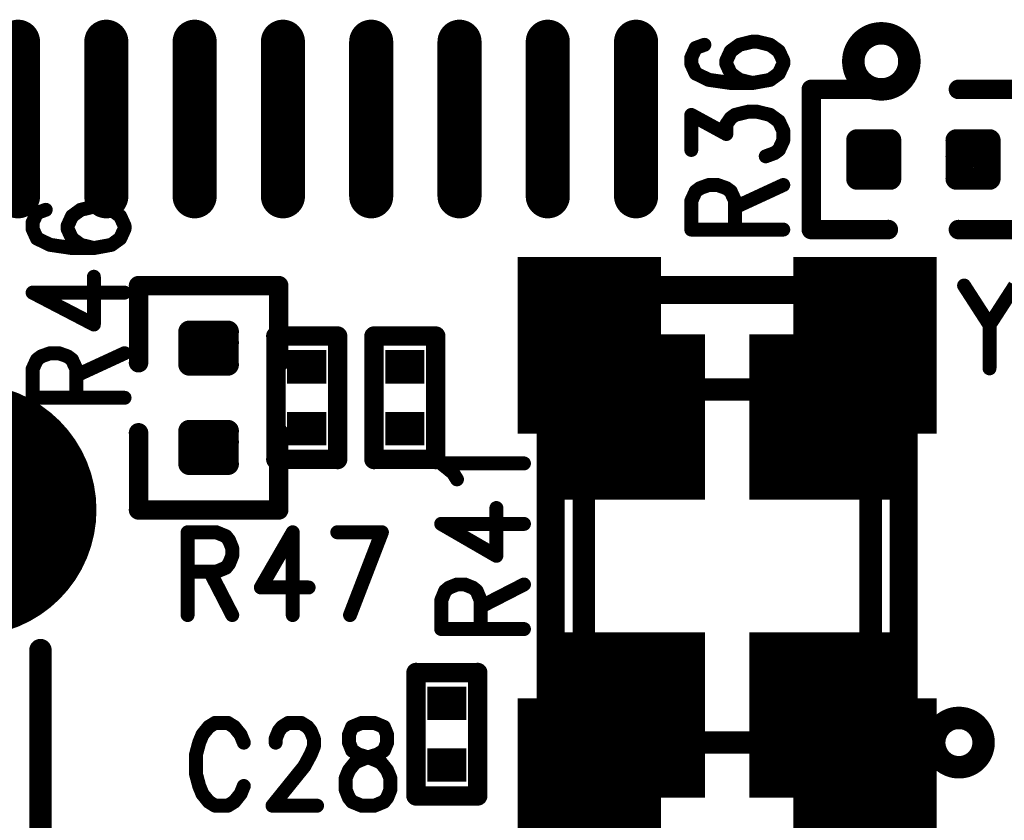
# Model space of a CAD drawing. Extents: x 2 to 38, y 2.4 to 29.6.
# Tile 43 of 93: x 16.4 to 18, y 14.1 to 15.4. Entities that reach past the tile are written whole.
import ezdxf

# ---------------------------------------------------------------- set-up
doc = ezdxf.new("R2010")
doc.units = 0
doc.layers.get('0').update_dxf_attribs({"linetype": 'CONTINUOUS'})
doc.layers.add('adt001026', color=1, linetype='CONTINUOUS')

# ---------------------------------------------------------------- blocks, each defined once
blk = doc.blocks.new('D11')
at = {"const_width": 0.0115}
blk.add_lwpolyline([(-0.00575, 0, 1), (0.00575, 0, 1)], format="xyb", close=True, dxfattribs=at)
blk = doc.blocks.new('D12')
at = {"const_width": 0.02305}
blk.add_lwpolyline([(-0.011525, 0, 1), (0.011525, 0, 1)], format="xyb", close=True, dxfattribs=at)
blk = doc.blocks.new('D13')
at = {"const_width": 0.0185}
blk.add_lwpolyline([(-0.00925, 0, 1), (0.00925, 0, 1)], format="xyb", close=True, dxfattribs=at)
blk = doc.blocks.new('D14')
at = {"const_width": 0.01815}
blk.add_lwpolyline([(-0.009075, 0, 1), (0.009075, 0, 1)], format="xyb", close=True, dxfattribs=at)
blk = doc.blocks.new('D15')
at = {"const_width": 0.0161}
blk.add_lwpolyline([(-0.00805, 0, 1), (0.00805, 0, 1)], format="xyb", close=True, dxfattribs=at)
blk = doc.blocks.new('D25')
at = {"const_width": 0.0554}
blk.add_lwpolyline([(-0.0323, 0), (0.0323, 0)], dxfattribs=at)
blk = doc.blocks.new('D43')
at = {"const_width": 0.2729}
blk.add_lwpolyline([(-0.11825, 0), (0.11825, 0)], dxfattribs=at)
blk = doc.blocks.new('D47')
at = {"const_width": 0.208}
blk.add_lwpolyline([(-0.104, 0, 1), (0.104, 0, 1)], format="xyb", close=True, dxfattribs=at)
blk = doc.blocks.new('D60')
at = {"const_width": 0.0727}
blk.add_lwpolyline([(0, -0.12745), (0, 0.12745)], dxfattribs=at)
at = {"const_width": 0.03635}
for points in [[(-0.018175, 0.12745, 1), (0.018175, 0.12745, 1)], [(-0.018175, -0.12745, 1), (0.018175, -0.12745, 1)]]:
    blk.add_lwpolyline(points, format="xyb", close=True, dxfattribs=at)
blk = doc.blocks.new('D71')
at = {"const_width": 0.2912}
blk.add_lwpolyline([(-0.11825, 0), (0.11825, 0)], dxfattribs=at)

msp = doc.modelspace()

# ---------------------------------------------------------------- linework, layer by layer
at = {"layer": 'adt001026', "color": 1}
for points, const_width in [([(17.7781, 15.3611), (17.7751, 15.3598)], 0.037), ([(17.7811, 15.3622), (17.7781, 15.3611)], 0.037), ([(17.7842, 15.3631), (17.7811, 15.3622)], 0.037), ([(17.7874, 15.3637), (17.7842, 15.3631)], 0.037), ([(17.7906, 15.3642), (17.7874, 15.3637)], 0.037), ([(17.7938, 15.3644), (17.7906, 15.3642)], 0.037), ([(17.797, 15.3644), (17.7938, 15.3644)], 0.037), ([(17.8002, 15.3642), (17.797, 15.3644)], 0.037), ([(17.8034, 15.3637), (17.8002, 15.3642)], 0.037), ([(17.8066, 15.3631), (17.8034, 15.3637)], 0.037), ([(17.8097, 15.3622), (17.8066, 15.3631)], 0.037), ([(17.8127, 15.3611), (17.8097, 15.3622)], 0.037), ([(17.8156, 15.3598), (17.8127, 15.3611)], 0.037), ([(17.758, 15.3454), (17.7562, 15.3427)], 0.037), ([(17.76, 15.3479), (17.758, 15.3454)], 0.037), ([(17.7621, 15.3503), (17.76, 15.3479)], 0.037), ([(17.7644, 15.3526), (17.7621, 15.3503)], 0.037), ([(17.7669, 15.3546), (17.7644, 15.3526)], 0.037), ([(17.7695, 15.3565), (17.7669, 15.3546)], 0.037), ([(17.7723, 15.3582), (17.7695, 15.3565)], 0.037), ([(17.7751, 15.3598), (17.7723, 15.3582)], 0.037), ([(17.8185, 15.3582), (17.8156, 15.3598)], 0.037), ([(17.8212, 15.3565), (17.8185, 15.3582)], 0.037), ([(17.8238, 15.3546), (17.8212, 15.3565)], 0.037), ([(17.8263, 15.3526), (17.8238, 15.3546)], 0.037), ([(17.8286, 15.3503), (17.8263, 15.3526)], 0.037), ([(17.8308, 15.3479), (17.8286, 15.3503)], 0.037), ([(17.8328, 15.3454), (17.8308, 15.3479)], 0.037), ([(17.8346, 15.3427), (17.8328, 15.3454)], 0.037), ([(17.4891, 15.3403), (17.4819, 15.3245)], 0.023), ([(17.5035, 15.3455), (17.4891, 15.3403)], 0.023), ([(17.5613, 15.3455), (17.5469, 15.335)], 0.023), ([(17.583, 15.3508), (17.5613, 15.3455)], 0.023), ([(17.5902, 15.3508), (17.583, 15.3508)], 0.023), ([(17.6119, 15.3455), (17.5902, 15.3508)], 0.023), ([(17.6263, 15.335), (17.6119, 15.3455)], 0.023), ([(17.7509, 15.331), (17.7501, 15.3278)], 0.037), ([(17.7519, 15.334), (17.7509, 15.331)], 0.037), ([(17.7531, 15.337), (17.7519, 15.334)], 0.037), ([(17.7546, 15.3399), (17.7531, 15.337)], 0.037), ([(17.7562, 15.3427), (17.7546, 15.3399)], 0.037), ([(17.8362, 15.3399), (17.8346, 15.3427)], 0.037), ([(17.8376, 15.337), (17.8362, 15.3399)], 0.037), ([(17.8388, 15.334), (17.8376, 15.337)], 0.037), ([(17.8398, 15.3309), (17.8388, 15.334)], 0.037), ([(17.8406, 15.3278), (17.8398, 15.3309)], 0.037), ([(17.4819, 15.3245), (17.4819, 15.314)], 0.023), ([(17.5469, 15.335), (17.5397, 15.3192)], 0.023), ([(17.6336, 15.3193), (17.6263, 15.335)], 0.023), ([(17.6336, 15.314), (17.6336, 15.3193)], 0.023), ([(17.7492, 15.3214), (17.7491, 15.3182)], 0.037), ([(17.7491, 15.3182), (17.7492, 15.315)], 0.037), ([(17.7496, 15.3247), (17.7492, 15.3214)], 0.037), ([(17.7492, 15.315), (17.7496, 15.3118)], 0.037), ([(17.7501, 15.3278), (17.7496, 15.3247)], 0.037), ([(17.8412, 15.3246), (17.8406, 15.3278)], 0.037), ([(17.8415, 15.3214), (17.8412, 15.3246)], 0.037), ([(17.8412, 15.3117), (17.8415, 15.3149)], 0.037), ([(17.8416, 15.3182), (17.8415, 15.3214)], 0.037), ([(17.8415, 15.3149), (17.8416, 15.3181)], 0.037), ([(17.8416, 15.3182), (17.8416, 15.3182)], 0.037), ([(17.8416, 15.3181), (17.8416, 15.3182)], 0.037), ([(17.4819, 15.314), (17.4891, 15.2982)], 0.023), ([(17.5397, 15.3192), (17.5397, 15.314)], 0.023), ([(17.5397, 15.314), (17.5469, 15.2982)], 0.023), ([(17.6263, 15.2982), (17.6336, 15.314)], 0.023), ([(17.7496, 15.3118), (17.7501, 15.3086)], 0.037), ([(17.7501, 15.3086), (17.7509, 15.3055)], 0.037), ([(17.7509, 15.3055), (17.7519, 15.3024)], 0.037), ([(17.7519, 15.3024), (17.7531, 15.2994)], 0.037), ([(17.7531, 15.2994), (17.7545, 15.2965)], 0.037), ([(17.7545, 15.2965), (17.7561, 15.2937)], 0.037), ([(17.8346, 15.2937), (17.8362, 15.2964)], 0.037), ([(17.8362, 15.2964), (17.8376, 15.2993)], 0.037), ([(17.8376, 15.2993), (17.8388, 15.3023)], 0.037), ([(17.8388, 15.3023), (17.8398, 15.3054)], 0.037), ([(17.8398, 15.3054), (17.8406, 15.3085)], 0.037), ([(17.8406, 15.3085), (17.8412, 15.3117)], 0.037), ([(17.4891, 15.2982), (17.5107, 15.2877)], 0.023), ([(17.5107, 15.2877), (17.5469, 15.2825)], 0.023), ([(17.5469, 15.2982), (17.5613, 15.2877)], 0.023), ([(17.5613, 15.2877), (17.583, 15.2825)], 0.023), ([(17.583, 15.2825), (17.6119, 15.2877)], 0.023), ([(17.6119, 15.2877), (17.6263, 15.2982)], 0.023), ([(17.7561, 15.2937), (17.7579, 15.291)], 0.037), ([(17.7579, 15.291), (17.7599, 15.2885)], 0.037), ([(17.7599, 15.2885), (17.7621, 15.2861)], 0.037), ([(17.7621, 15.2861), (17.7644, 15.2839)], 0.037), ([(17.7644, 15.2839), (17.7669, 15.2818)], 0.037), ([(17.7669, 15.2818), (17.7695, 15.2799)], 0.037), ([(17.7695, 15.2799), (17.7722, 15.2782)], 0.037), ([(17.8212, 15.2798), (17.8238, 15.2817)], 0.037), ([(17.8238, 15.2817), (17.8263, 15.2838)], 0.037), ([(17.8263, 15.2838), (17.8286, 15.286)], 0.037), ([(17.8286, 15.286), (17.8308, 15.2884)], 0.037), ([(17.8308, 15.2884), (17.8327, 15.291)], 0.037), ([(17.8327, 15.291), (17.8346, 15.2937)], 0.037), ([(17.5469, 15.2825), (17.583, 15.2825)], 0.023), ([(17.8069, 15.272), (17.6798, 15.272)], 0.032), ([(17.6798, 15.272), (17.6798, 15.0408)], 0.032), ([(17.7722, 15.2782), (17.7751, 15.2767)], 0.037), ([(17.7751, 15.2767), (17.778, 15.2753)], 0.037), ([(17.778, 15.2753), (17.781, 15.2742)], 0.037), ([(17.781, 15.2742), (17.7841, 15.2733)], 0.037), ([(17.7841, 15.2733), (17.7873, 15.2727)], 0.037), ([(17.7873, 15.2727), (17.7905, 15.2722)], 0.037), ([(17.7905, 15.2722), (17.7937, 15.272)], 0.037), ([(17.7937, 15.272), (17.7969, 15.272)], 0.037), ([(17.7969, 15.272), (17.8002, 15.2722)], 0.037), ([(17.8002, 15.2722), (17.8034, 15.2727)], 0.037), ([(17.8034, 15.2727), (17.8065, 15.2733)], 0.037), ([(17.8065, 15.2733), (17.8096, 15.2742)], 0.037), ([(17.8096, 15.2742), (17.8126, 15.2753)], 0.037), ([(17.8126, 15.2753), (17.8156, 15.2766)], 0.037), ([(17.8156, 15.2766), (17.8184, 15.2781)], 0.037), ([(17.8184, 15.2781), (17.8212, 15.2798)], 0.037), ([(17.9225, 15.272), (18.0497, 15.272)], 0.032), ([(17.4819, 15.1721), (17.4819, 15.2299)], 0.023), ([(17.4819, 15.2299), (17.5397, 15.1984)], 0.023), ([(17.5397, 15.2142), (17.5469, 15.2247)], 0.023), ([(17.5469, 15.2247), (17.5541, 15.2299)], 0.023), ([(17.5541, 15.2299), (17.5758, 15.2352)], 0.023), ([(17.5758, 15.2352), (17.5902, 15.2352)], 0.023), ([(17.5902, 15.2352), (17.6119, 15.2299)], 0.023), ([(17.6119, 15.2299), (17.6263, 15.2194)], 0.023), ([(17.5397, 15.1984), (17.5397, 15.2142)], 0.023), ([(17.6263, 15.2194), (17.6336, 15.2037)], 0.023), ([(17.6336, 15.2037), (17.6336, 15.1879)], 0.023), ([(17.7555, 15.1245), (17.7555, 15.1882)], 0.036), ([(17.7555, 15.1882), (17.8101, 15.1882)], 0.036), ([(17.7835, 15.1245), (17.7835, 15.1882)], 0.036), ([(17.8101, 15.1882), (17.8101, 15.1245)], 0.036), ([(17.9193, 15.1245), (17.9193, 15.1882)], 0.036), ([(17.9193, 15.1882), (17.9739, 15.1882)], 0.036), ([(17.9292, 15.1245), (17.9292, 15.1882)], 0.036), ([(17.9656, 15.1245), (17.9656, 15.1882)], 0.036), ([(17.9739, 15.1882), (17.9739, 15.1245)], 0.036), ([(17.6336, 15.1879), (17.6263, 15.1721)], 0.023), ([(17.6191, 15.1669), (17.6047, 15.1616)], 0.023), ([(17.6263, 15.1721), (17.6191, 15.1669)], 0.023), ([(17.7555, 15.1609), (17.8101, 15.1609)], 0.036), ([(17.9193, 15.1609), (17.9739, 15.1609)], 0.036), ([(17.8101, 15.1245), (17.7555, 15.1245)], 0.036), ([(17.7555, 15.1245), (17.8101, 15.1245)], 0.036), ([(17.9739, 15.1245), (17.9193, 15.1245)], 0.036), ([(17.9193, 15.1245), (17.9739, 15.1245)], 0.036), ([(17.4891, 15.1038), (17.4963, 15.1091)], 0.023), ([(17.4963, 15.1091), (17.5107, 15.1143)], 0.023), ([(17.5107, 15.1143), (17.5252, 15.1143)], 0.023), ([(17.5252, 15.1143), (17.5397, 15.1091)], 0.023), ([(17.5397, 15.1091), (17.5469, 15.1038)], 0.023), ([(17.5541, 15.0776), (17.6336, 15.1143)], 0.023), ([(17.4819, 15.0881), (17.4891, 15.1038)], 0.023), ([(17.5469, 15.1038), (17.5541, 15.0881)], 0.023), ([(16.4965, 15.0786), (16.4748, 15.0734)], 0.023), ([(16.5037, 15.0786), (16.4965, 15.0786)], 0.023), ([(16.5254, 15.0734), (16.5037, 15.0786)], 0.023), ([(17.4819, 15.0408), (17.4819, 15.0881)], 0.023), ([(17.5541, 15.0881), (17.5541, 15.0408)], 0.023), ([(16.4026, 15.0681), (16.3954, 15.0524)], 0.023), ([(16.4171, 15.0734), (16.4026, 15.0681)], 0.023), ([(16.4604, 15.0629), (16.4532, 15.0471)], 0.023), ([(16.4748, 15.0734), (16.4604, 15.0629)], 0.023), ([(16.5399, 15.0629), (16.5254, 15.0734)], 0.023), ([(16.5471, 15.0471), (16.5399, 15.0629)], 0.023), ([(16.3954, 15.0524), (16.3954, 15.0419)], 0.023), ([(16.4532, 15.0471), (16.4532, 15.0419)], 0.023), ([(16.5471, 15.0419), (16.5471, 15.0471)], 0.023), ([(17.6798, 15.0408), (17.8069, 15.0408)], 0.032), ([(18.0497, 15.0408), (17.9225, 15.0408)], 0.032), ([(16.3954, 15.0419), (16.4026, 15.0261)], 0.023), ([(16.4532, 15.0419), (16.4604, 15.0261)], 0.023), ([(16.5399, 15.0261), (16.5471, 15.0419)], 0.023), ([(17.4819, 15.0408), (17.6336, 15.0408)], 0.023), ([(16.4026, 15.0261), (16.4243, 15.0156)], 0.023), ([(16.4243, 15.0156), (16.4604, 15.0103)], 0.023), ([(16.4604, 15.0261), (16.4748, 15.0156)], 0.023), ([(16.4748, 15.0156), (16.4965, 15.0103)], 0.023), ([(16.4965, 15.0103), (16.5254, 15.0156)], 0.023), ([(16.5254, 15.0156), (16.5399, 15.0261)], 0.023), ([(16.4604, 15.0103), (16.4965, 15.0103)], 0.023), ([(16.4965, 14.8842), (16.4965, 14.963)], 0.023), ([(16.8014, 14.9483), (16.5702, 14.9483)], 0.032), ([(16.5702, 14.9483), (16.5702, 14.8212)], 0.032), ([(16.8014, 14.8212), (16.8014, 14.9483)], 0.032), ([(17.8323, 14.941), (17.2499, 14.941)], 0.046), ([(17.2499, 14.941), (17.2499, 14.031)], 0.046), ([(17.8323, 14.031), (17.8323, 14.941)], 0.046), ([(17.9318, 14.9485), (17.9738, 14.8835)], 0.023), ([(18.0158, 14.9485), (17.9738, 14.8835)], 0.023), ([(16.3954, 14.9368), (16.4965, 14.8842)], 0.023), ([(16.3954, 14.9368), (16.5471, 14.9368)], 0.023), ([(17.9738, 14.8835), (17.9738, 14.8119)], 0.023), ([(16.6539, 14.818), (16.6539, 14.8726)], 0.036), ([(16.6539, 14.8726), (16.7176, 14.8726)], 0.036), ([(16.655, 14.818), (16.655, 14.8726)], 0.036), ([(16.6914, 14.818), (16.6914, 14.8726)], 0.036), ([(16.7176, 14.8726), (16.7176, 14.818)], 0.036), ([(16.7967, 14.6617), (16.7967, 14.8651)], 0.032), ([(16.7967, 14.8651), (16.8985, 14.8651)], 0.032), ([(16.8985, 14.8651), (16.8985, 14.6617)], 0.032), ([(16.9586, 14.6617), (16.9586, 14.8651)], 0.032), ([(16.9586, 14.8651), (17.0603, 14.8651)], 0.032), ([(17.0603, 14.8651), (17.0603, 14.6617)], 0.032), ([(16.6539, 14.8544), (16.7176, 14.8544)], 0.036), ([(16.4098, 14.8317), (16.4243, 14.8369)], 0.023), ([(16.4243, 14.8369), (16.4387, 14.8369)], 0.023), ([(16.4387, 14.8369), (16.4532, 14.8317)], 0.023), ([(16.4676, 14.8002), (16.5471, 14.8369)], 0.023), ([(16.3954, 14.8107), (16.4026, 14.8264)], 0.023), ([(16.4026, 14.8264), (16.4098, 14.8317)], 0.023), ([(16.4532, 14.8317), (16.4604, 14.8264)], 0.023), ([(16.4604, 14.8264), (16.4676, 14.8107)], 0.023), ([(16.7176, 14.818), (16.6539, 14.818)], 0.036), ([(16.6539, 14.818), (16.7176, 14.818)], 0.036), ([(16.3954, 14.7634), (16.3954, 14.8107)], 0.023), ([(16.4676, 14.8107), (16.4676, 14.7634)], 0.023), ([(17.7777, 14.7772), (17.3045, 14.7772)], 0.037), ([(17.3045, 14.7772), (17.3045, 14.1948)], 0.037), ([(17.7777, 14.1948), (17.7777, 14.7772)], 0.037), ([(16.3954, 14.7634), (16.5471, 14.7634)], 0.023), ([(16.5702, 14.5785), (16.5702, 14.7056)], 0.032), ([(16.6539, 14.6542), (16.6539, 14.7088)], 0.036), ([(16.6539, 14.7088), (16.7176, 14.7088)], 0.036), ([(16.655, 14.6542), (16.655, 14.7088)], 0.036), ([(16.6914, 14.6542), (16.6914, 14.7088)], 0.036), ([(16.7176, 14.7088), (16.7176, 14.6542)], 0.036), ([(16.8014, 14.7056), (16.8014, 14.5785)], 0.032), ([(16.6539, 14.6906), (16.7176, 14.6906)], 0.036), ([(16.7176, 14.6542), (16.6539, 14.6542)], 0.036), ([(16.6539, 14.6542), (16.7176, 14.6542)], 0.036), ([(16.8985, 14.6617), (16.7967, 14.6617)], 0.032), ([(17.0603, 14.6617), (16.9586, 14.6617)], 0.032), ([(17.0889, 14.6394), (17.0694, 14.6552)], 0.023), ([(17.0694, 14.6552), (17.2059, 14.6552)], 0.023), ([(17.0954, 14.6289), (17.0889, 14.6394)], 0.023), ([(16.8014, 14.5785), (16.5702, 14.5785)], 0.032), ([(17.1604, 14.5028), (17.1604, 14.5816)], 0.023), ([(16.6511, 14.5416), (16.6511, 14.4051)], 0.023), ([(16.6511, 14.5416), (16.6984, 14.5416)], 0.023), ([(16.6984, 14.5416), (16.7142, 14.5351)], 0.023), ([(16.8245, 14.5416), (16.7719, 14.4506)], 0.023), ([(16.8245, 14.5416), (16.8245, 14.4051)], 0.023), ([(16.898, 14.5416), (16.9716, 14.5416)], 0.023), ([(16.9716, 14.5416), (16.919, 14.4051)], 0.023), ([(17.0694, 14.5554), (17.1604, 14.5028)], 0.023), ([(17.0694, 14.5554), (17.2059, 14.5554)], 0.023), ([(16.7142, 14.5351), (16.7194, 14.5286)], 0.023), ([(16.7194, 14.5286), (16.7247, 14.5156)], 0.023), ([(16.7247, 14.5156), (16.7247, 14.5026)], 0.023), ([(16.7247, 14.5026), (16.7194, 14.4896)], 0.023), ([(16.6984, 14.4766), (16.6511, 14.4766)], 0.023), ([(16.6879, 14.4766), (16.7247, 14.4051)], 0.023), ([(16.7142, 14.4831), (16.6984, 14.4766)], 0.023), ([(16.7194, 14.4896), (16.7142, 14.4831)], 0.023), ([(16.7719, 14.4506), (16.8507, 14.4506)], 0.023), ([(17.0694, 14.4293), (17.0759, 14.445)], 0.023), ([(17.0759, 14.445), (17.0824, 14.4503)], 0.023), ([(17.0824, 14.4503), (17.0954, 14.4555)], 0.023), ([(17.0954, 14.4555), (17.1084, 14.4555)], 0.023), ([(17.1084, 14.4555), (17.1214, 14.4503)], 0.023), ([(17.1214, 14.4503), (17.1279, 14.445)], 0.023), ([(17.1279, 14.445), (17.1344, 14.4293)], 0.023), ([(17.1344, 14.4188), (17.2059, 14.4555)], 0.023), ([(17.0694, 14.382), (17.0694, 14.4293)], 0.023), ([(17.1344, 14.4293), (17.1344, 14.382)], 0.023), ([(17.0694, 14.382), (17.2059, 14.382)], 0.023), ([(16.4084, 13.885), (16.4084, 14.3473)], 0.037), ([(17.0279, 14.1069), (17.0279, 14.3103)], 0.032), ([(17.0279, 14.3103), (17.1296, 14.3103)], 0.032), ([(17.1296, 14.3103), (17.1296, 14.1069)], 0.032), ([(17.8961, 14.225), (17.8941, 14.2231)], 0.037), ([(17.8983, 14.2269), (17.8961, 14.225)], 0.037), ([(17.9006, 14.2285), (17.8983, 14.2269)], 0.037), ([(17.903, 14.23), (17.9006, 14.2285)], 0.037), ([(17.9055, 14.2314), (17.903, 14.23)], 0.037), ([(17.9081, 14.2325), (17.9055, 14.2314)], 0.037), ([(17.9108, 14.2335), (17.9081, 14.2325)], 0.037), ([(17.9135, 14.2343), (17.9108, 14.2335)], 0.037), ([(17.9163, 14.2349), (17.9135, 14.2343)], 0.037), ([(17.9191, 14.2352), (17.9163, 14.2349)], 0.037), ([(17.9219, 14.2354), (17.9191, 14.2352)], 0.037), ([(17.9248, 14.2354), (17.9219, 14.2354)], 0.037), ([(17.9276, 14.2352), (17.9248, 14.2354)], 0.037), ([(17.9304, 14.2348), (17.9276, 14.2352)], 0.037), ([(17.9332, 14.2343), (17.9304, 14.2348)], 0.037), ([(17.9359, 14.2335), (17.9332, 14.2343)], 0.037), ([(17.9386, 14.2325), (17.9359, 14.2335)], 0.037), ([(17.9412, 14.2313), (17.9386, 14.2325)], 0.037), ([(17.9437, 14.23), (17.9412, 14.2313)], 0.037), ([(17.9461, 14.2285), (17.9437, 14.23)], 0.037), ([(17.9484, 14.2268), (17.9461, 14.2285)], 0.037), ([(17.9506, 14.225), (17.9484, 14.2268)], 0.037), ([(17.9526, 14.223), (17.9506, 14.225)], 0.037), ([(16.686, 14.2207), (16.6755, 14.2077)], 0.023), ([(16.6965, 14.2272), (16.686, 14.2207)], 0.023), ([(16.7175, 14.2272), (16.6965, 14.2272)], 0.023), ([(16.728, 14.2207), (16.7175, 14.2272)], 0.023), ([(16.7385, 14.2077), (16.728, 14.2207)], 0.023), ([(16.8016, 14.2142), (16.8068, 14.2207)], 0.023), ([(16.8068, 14.2207), (16.8173, 14.2272)], 0.023), ([(16.8173, 14.2272), (16.8384, 14.2272)], 0.023), ([(16.8384, 14.2272), (16.8489, 14.2207)], 0.023), ([(16.8489, 14.2207), (16.8541, 14.2142)], 0.023), ([(16.9224, 14.2207), (16.9172, 14.2077)], 0.023), ([(16.9382, 14.2272), (16.9224, 14.2207)], 0.023), ([(16.9592, 14.2272), (16.9382, 14.2272)], 0.023), ([(16.9749, 14.2207), (16.9592, 14.2272)], 0.023), ([(16.9802, 14.2077), (16.9749, 14.2207)], 0.023), ([(17.8851, 14.2087), (17.8842, 14.206)], 0.037), ([(17.8862, 14.2113), (17.8851, 14.2087)], 0.037), ([(17.8874, 14.2139), (17.8862, 14.2113)], 0.037), ([(17.8888, 14.2164), (17.8874, 14.2139)], 0.037), ([(17.8904, 14.2187), (17.8888, 14.2164)], 0.037), ([(17.8922, 14.2209), (17.8904, 14.2187)], 0.037), ([(17.8941, 14.2231), (17.8922, 14.2209)], 0.037), ([(17.9545, 14.2209), (17.9526, 14.223)], 0.037), ([(17.9563, 14.2187), (17.9545, 14.2209)], 0.037), ([(17.9579, 14.2163), (17.9563, 14.2187)], 0.037), ([(17.9593, 14.2139), (17.9579, 14.2163)], 0.037), ([(17.9605, 14.2113), (17.9593, 14.2139)], 0.037), ([(17.9616, 14.2087), (17.9605, 14.2113)], 0.037), ([(17.9625, 14.206), (17.9616, 14.2087)], 0.037), ([(16.6755, 14.2077), (16.6702, 14.1947)], 0.023), ([(16.7438, 14.1947), (16.7385, 14.2077)], 0.023), ([(16.7963, 14.2012), (16.8016, 14.2142)], 0.023), ([(16.7963, 14.1947), (16.7963, 14.2012)], 0.023), ([(16.8541, 14.2142), (16.8594, 14.2012)], 0.023), ([(16.8594, 14.2012), (16.8594, 14.1882)], 0.023), ([(16.9172, 14.2077), (16.9172, 14.1947)], 0.023), ([(16.9802, 14.1947), (16.9802, 14.2077)], 0.023), ([(17.3045, 14.1948), (17.7777, 14.1948)], 0.037), ([(17.8827, 14.1976), (17.8826, 14.1948)], 0.037), ([(17.8826, 14.1948), (17.8827, 14.192)], 0.037), ([(17.883, 14.2005), (17.8827, 14.1976)], 0.037), ([(17.8827, 14.192), (17.883, 14.1891)], 0.037), ([(17.8835, 14.2033), (17.883, 14.2005)], 0.037), ([(17.8842, 14.206), (17.8835, 14.2033)], 0.037), ([(17.9631, 14.2032), (17.9625, 14.206)], 0.037), ([(17.9636, 14.2004), (17.9631, 14.2032)], 0.037), ([(17.9639, 14.1976), (17.9636, 14.2004)], 0.037), ([(17.9636, 14.1891), (17.9639, 14.1919)], 0.037), ([(17.964, 14.1948), (17.9639, 14.1976)], 0.037), ([(17.9639, 14.1919), (17.964, 14.1947)], 0.037), ([(17.964, 14.1948), (17.964, 14.1948)], 0.037), ([(17.964, 14.1947), (17.964, 14.1948)], 0.037), ([(16.6702, 14.1947), (16.665, 14.1752)], 0.023), ([(16.8594, 14.1882), (16.8541, 14.1752)], 0.023), ([(16.9172, 14.1947), (16.9224, 14.1817)], 0.023), ([(16.9749, 14.1817), (16.9802, 14.1947)], 0.023), ([(17.883, 14.1891), (17.8835, 14.1863)], 0.037), ([(17.8835, 14.1863), (17.8842, 14.1836)], 0.037), ([(17.8842, 14.1836), (17.8851, 14.1809)], 0.037), ([(17.8851, 14.1809), (17.8861, 14.1782)], 0.037), ([(17.8861, 14.1782), (17.8874, 14.1757)], 0.037), ([(17.8874, 14.1757), (17.8888, 14.1732)], 0.037), ([(17.9578, 14.1732), (17.9593, 14.1756)], 0.037), ([(17.9593, 14.1756), (17.9605, 14.1782)], 0.037), ([(17.9605, 14.1782), (17.9616, 14.1808)], 0.037), ([(17.9616, 14.1808), (17.9624, 14.1835)], 0.037), ([(17.9624, 14.1835), (17.9631, 14.1863)], 0.037), ([(17.9631, 14.1863), (17.9636, 14.1891)], 0.037), ([(16.665, 14.1752), (16.665, 14.1427)], 0.023), ([(16.8541, 14.1752), (16.8436, 14.1557)], 0.023), ([(16.9224, 14.1817), (16.9329, 14.1752)], 0.023), ([(16.9277, 14.1622), (16.9434, 14.1687)], 0.023), ([(16.9329, 14.1752), (16.9539, 14.1687)], 0.023), ([(16.9434, 14.1687), (16.9644, 14.1752)], 0.023), ([(16.9539, 14.1687), (16.9697, 14.1622)], 0.023), ([(16.9644, 14.1752), (16.9749, 14.1817)], 0.023), ([(17.8888, 14.1732), (17.8904, 14.1709)], 0.037), ([(17.8904, 14.1709), (17.8921, 14.1686)], 0.037), ([(17.8921, 14.1686), (17.894, 14.1665)], 0.037), ([(17.894, 14.1665), (17.8961, 14.1645)], 0.037), ([(17.8961, 14.1645), (17.8983, 14.1627)], 0.037), ([(17.8983, 14.1627), (17.9005, 14.161)], 0.037), ([(17.9005, 14.161), (17.903, 14.1595)], 0.037), ([(17.903, 14.1595), (17.9055, 14.1582)], 0.037), ([(17.9411, 14.1582), (17.9437, 14.1595)], 0.037), ([(17.9437, 14.1595), (17.9461, 14.161)], 0.037), ([(17.9461, 14.161), (17.9484, 14.1627)], 0.037), ([(17.9484, 14.1627), (17.9505, 14.1645)], 0.037), ([(17.9505, 14.1645), (17.9526, 14.1665)], 0.037), ([(17.9526, 14.1665), (17.9545, 14.1686)], 0.037), ([(17.9545, 14.1686), (17.9562, 14.1708)], 0.037), ([(17.9562, 14.1708), (17.9578, 14.1732)], 0.037), ([(16.8436, 14.1557), (16.7911, 14.0907)], 0.023), ([(16.9172, 14.1492), (16.9277, 14.1622)], 0.023), ([(16.9697, 14.1622), (16.9802, 14.1492)], 0.023), ([(17.9055, 14.1582), (17.9081, 14.157)], 0.037), ([(17.9081, 14.157), (17.9107, 14.1561)], 0.037), ([(17.9107, 14.1561), (17.9135, 14.1553)], 0.037), ([(17.9135, 14.1553), (17.9162, 14.1547)], 0.037), ([(17.9162, 14.1547), (17.919, 14.1543)], 0.037), ([(17.919, 14.1543), (17.9219, 14.1541)], 0.037), ([(17.9219, 14.1541), (17.9247, 14.1541)], 0.037), ([(17.9247, 14.1541), (17.9276, 14.1543)], 0.037), ([(17.9276, 14.1543), (17.9304, 14.1547)], 0.037), ([(17.9304, 14.1547), (17.9331, 14.1553)], 0.037), ([(17.9331, 14.1553), (17.9359, 14.156)], 0.037), ([(17.9359, 14.156), (17.9385, 14.157)], 0.037), ([(17.9385, 14.157), (17.9411, 14.1582)], 0.037), ([(16.665, 14.1427), (16.6702, 14.1232)], 0.023), ([(16.9119, 14.1362), (16.9172, 14.1492)], 0.023), ([(16.9119, 14.1167), (16.9119, 14.1362)], 0.023), ([(16.9802, 14.1492), (16.9855, 14.1362)], 0.023), ([(16.9855, 14.1362), (16.9855, 14.1167)], 0.023), ([(16.6702, 14.1232), (16.6755, 14.1102)], 0.023), ([(16.7385, 14.1102), (16.7438, 14.1232)], 0.023), ([(16.6755, 14.1102), (16.686, 14.0972)], 0.023), ([(16.728, 14.0972), (16.7385, 14.1102)], 0.023), ([(16.9172, 14.1037), (16.9119, 14.1167)], 0.023), ([(16.9224, 14.0972), (16.9172, 14.1037)], 0.023), ([(16.9802, 14.1037), (16.9749, 14.0972)], 0.023), ([(16.9855, 14.1167), (16.9802, 14.1037)], 0.023), ([(17.1296, 14.1069), (17.0279, 14.1069)], 0.032), ([(16.686, 14.0972), (16.6965, 14.0907)], 0.023), ([(16.6965, 14.0907), (16.7175, 14.0907)], 0.023), ([(16.7175, 14.0907), (16.728, 14.0972)], 0.023), ([(16.7911, 14.0907), (16.8646, 14.0907)], 0.023), ([(16.9382, 14.0907), (16.9224, 14.0972)], 0.023), ([(16.9592, 14.0907), (16.9382, 14.0907)], 0.023), ([(16.9749, 14.0972), (16.9592, 14.0907)], 0.023)]:
    msp.add_lwpolyline(points, dxfattribs=dict(at, const_width=const_width))

# ---------------------------------------------------------------- block references
at = {"layer": 'adt001026'}
for name, p in [('D60', (16.3714, 15.2231)), ('D60', (16.517, 15.2231)), ('D60', (16.6627, 15.2231)), ('D60', (16.8083, 15.2231)), ('D60', (16.9539, 15.2231)), ('D60', (17.0996, 15.2231)), ('D60', (17.2452, 15.2231)), ('D60', (17.3908, 15.2231)), ('D13', (17.7781, 15.3611)), ('D13', (17.7811, 15.3622)), ('D13', (17.7842, 15.3631)), ('D13', (17.7874, 15.3637)), ('D13', (17.7906, 15.3642)), ('D13', (17.7938, 15.3644)), ('D13', (17.797, 15.3644)), ('D13', (17.8002, 15.3642)), ('D13', (17.8034, 15.3637)), ('D13', (17.8066, 15.3631)), ('D13', (17.8097, 15.3622)), ('D13', (17.8127, 15.3611)), ('D13', (17.758, 15.3454)), ('D13', (17.76, 15.3479)), ('D13', (17.7621, 15.3503)), ('D13', (17.7644, 15.3526)), ('D13', (17.7669, 15.3546)), ('D13', (17.7695, 15.3565)), ('D13', (17.7723, 15.3582)), ('D13', (17.7751, 15.3598)), ('D13', (17.8156, 15.3598)), ('D13', (17.8185, 15.3582)), ('D13', (17.8212, 15.3565)), ('D13', (17.8238, 15.3546)), ('D13', (17.8263, 15.3526)), ('D13', (17.8286, 15.3503)), ('D13', (17.8308, 15.3479)), ('D13', (17.8328, 15.3454)), ('D11', (17.4891, 15.3403)), ('D11', (17.5035, 15.3455)), ('D11', (17.5613, 15.3455)), ('D11', (17.583, 15.3508)), ('D11', (17.5902, 15.3508)), ('D11', (17.6119, 15.3455)), ('D13', (17.7509, 15.331)), ('D13', (17.7519, 15.334)), ('D13', (17.7531, 15.337)), ('D13', (17.7546, 15.3399)), ('D13', (17.7562, 15.3427)), ('D13', (17.8346, 15.3427)), ('D13', (17.8362, 15.3399)), ('D13', (17.8376, 15.337)), ('D13', (17.8388, 15.334)), ('D13', (17.8398, 15.3309)), ('D11', (17.4819, 15.3245)), ('D11', (17.5469, 15.335)), ('D11', (17.6263, 15.335)), ('D11', (17.6336, 15.3193)), ('D13', (17.7491, 15.3182)), ('D13', (17.7492, 15.3214)), ('D13', (17.7492, 15.315)), ('D13', (17.7496, 15.3247)), ('D13', (17.7501, 15.3278)), ('D13', (17.8406, 15.3278)), ('D13', (17.8412, 15.3246)), ('D13', (17.8415, 15.3214)), ('D13', (17.8415, 15.3149)), ('D13', (17.8416, 15.3182)), ('D13', (17.8416, 15.3182)), ('D13', (17.8416, 15.3182)), ('D13', (17.8416, 15.3181)), ('D11', (17.4819, 15.314)), ('D11', (17.5397, 15.3192)), ('D11', (17.5397, 15.314)), ('D11', (17.6336, 15.314)), ('D13', (17.7496, 15.3118)), ('D13', (17.7501, 15.3086)), ('D13', (17.7509, 15.3055)), ('D13', (17.7519, 15.3024)), ('D13', (17.7531, 15.2994)), ('D13', (17.7545, 15.2965)), ('D13', (17.8362, 15.2964)), ('D13', (17.8376, 15.2993)), ('D13', (17.8388, 15.3023)), ('D13', (17.8398, 15.3054)), ('D13', (17.8406, 15.3085)), ('D13', (17.8412, 15.3117)), ('D11', (17.4891, 15.2982)), ('D11', (17.5107, 15.2877)), ('D11', (17.5469, 15.2982)), ('D11', (17.5613, 15.2877)), ('D11', (17.6119, 15.2877)), ('D11', (17.6263, 15.2982)), ('D13', (17.7561, 15.2937)), ('D13', (17.7579, 15.291)), ('D13', (17.7599, 15.2885)), ('D13', (17.7621, 15.2861)), ('D13', (17.7644, 15.2839)), ('D13', (17.7669, 15.2818)), ('D13', (17.7695, 15.2799)), ('D13', (17.8238, 15.2817)), ('D13', (17.8263, 15.2838)), ('D13', (17.8286, 15.286)), ('D13', (17.8308, 15.2884)), ('D13', (17.8327, 15.291)), ('D13', (17.8346, 15.2937)), ('D11', (17.5469, 15.2825)), ('D11', (17.583, 15.2825)), ('D11', (17.583, 15.2825)), ('D15', (17.6798, 15.272)), ('D13', (17.7722, 15.2782)), ('D13', (17.7751, 15.2767)), ('D13', (17.778, 15.2753)), ('D13', (17.781, 15.2742)), ('D13', (17.7841, 15.2733)), ('D13', (17.7873, 15.2727)), ('D13', (17.7905, 15.2722)), ('D13', (17.7937, 15.272)), ('D13', (17.7969, 15.272)), ('D13', (17.8002, 15.2722)), ('D13', (17.8034, 15.2727)), ('D13', (17.8065, 15.2733)), ('D15', (17.8069, 15.272)), ('D13', (17.8096, 15.2742)), ('D13', (17.8126, 15.2753)), ('D13', (17.8156, 15.2766)), ('D13', (17.8184, 15.2781)), ('D13', (17.8212, 15.2798)), ('D15', (17.9225, 15.272)), ('D11', (17.4819, 15.2299)), ('D11', (17.5469, 15.2247)), ('D11', (17.5541, 15.2299)), ('D11', (17.5758, 15.2352)), ('D11', (17.5902, 15.2352)), ('D11', (17.6119, 15.2299)), ('D11', (17.5397, 15.2142)), ('D11', (17.6263, 15.2194)), ('D11', (17.5397, 15.1984)), ('D11', (17.6336, 15.2037)), ('D14', (17.7555, 15.1882)), ('D14', (17.7835, 15.1882)), ('D14', (17.8101, 15.1882)), ('D14', (17.9193, 15.1882)), ('D14', (17.9292, 15.1882)), ('D14', (17.9656, 15.1882)), ('D14', (17.9739, 15.1882)), ('D11', (17.6336, 15.1879)), ('D11', (17.4819, 15.1721)), ('D11', (17.6047, 15.1616)), ('D11', (17.6191, 15.1669)), ('D11', (17.6263, 15.1721)), ('D14', (17.7555, 15.1609)), ('D14', (17.8101, 15.1609)), ('D14', (17.9193, 15.1609)), ('D14', (17.9739, 15.1609)), ('D14', (17.7555, 15.1245)), ('D14', (17.7555, 15.1245)), ('D14', (17.7835, 15.1245)), ('D14', (17.8101, 15.1245)), ('D14', (17.8101, 15.1245)), ('D14', (17.8101, 15.1245)), ('D14', (17.9193, 15.1245)), ('D14', (17.9193, 15.1245)), ('D14', (17.9292, 15.1245)), ('D14', (17.9656, 15.1245)), ('D14', (17.9739, 15.1245)), ('D14', (17.9739, 15.1245)), ('D14', (17.9739, 15.1245)), ('D11', (17.4963, 15.1091)), ('D11', (17.5107, 15.1143)), ('D11', (17.5252, 15.1143)), ('D11', (17.5397, 15.1091)), ('D11', (17.6336, 15.1143)), ('D11', (17.4891, 15.1038)), ('D11', (17.5469, 15.1038)), ('D11', (16.4965, 15.0786)), ('D11', (16.5037, 15.0786)), ('D11', (17.4819, 15.0881)), ('D11', (17.5541, 15.0881)), ('D11', (17.5541, 15.0776)), ('D11', (16.4026, 15.0681)), ('D11', (16.4171, 15.0734)), ('D11', (16.4604, 15.0629)), ('D11', (16.4748, 15.0734)), ('D11', (16.5254, 15.0734)), ('D11', (16.5399, 15.0629)), ('D11', (16.3954, 15.0524)), ('D11', (16.4532, 15.0471)), ('D11', (16.5471, 15.0471)), ('D15', (17.6798, 15.0408)), ('D15', (17.8069, 15.0408)), ('D15', (17.9225, 15.0408)), ('D11', (16.3954, 15.0419)), ('D11', (16.4532, 15.0419)), ('D11', (16.5471, 15.0419)), ('D11', (17.4819, 15.0408)), ('D11', (17.4819, 15.0408)), ('D11', (17.5541, 15.0408)), ('D11', (17.6336, 15.0408)), ('D11', (16.4026, 15.0261)), ('D11', (16.4243, 15.0156)), ('D11', (16.4604, 15.0261)), ('D11', (16.4748, 15.0156)), ('D11', (16.5254, 15.0156)), ('D11', (16.5399, 15.0261)), ('D11', (16.4604, 15.0103)), ('D11', (16.4965, 15.0103)), ('D11', (16.4965, 15.0103)), ('D71', (17.3136, 14.85)), ('D71', (17.7686, 14.85)), ('D11', (16.4965, 14.963)), ('D15', (16.5702, 14.9483)), ('D15', (16.8014, 14.9483)), ('D12', (17.2499, 14.941)), ('D12', (17.8323, 14.941)), ('D11', (17.9318, 14.9485)), ('D11', (16.3954, 14.9368)), ('D11', (16.3954, 14.9368)), ('D11', (16.5471, 14.9368)), ('D11', (16.4965, 14.8842)), ('D11', (17.9738, 14.8835)), ('D11', (17.9738, 14.8835)), ('D14', (16.6539, 14.8726)), ('D14', (16.655, 14.8726)), ('D14', (16.6914, 14.8726)), ('D14', (16.7176, 14.8726)), ('D15', (16.7967, 14.8651)), ('D15', (16.8985, 14.8651)), ('D15', (16.8985, 14.8651)), ('D15', (16.9586, 14.8651)), ('D15', (17.0603, 14.8651)), ('D14', (16.6539, 14.8544)), ('D14', (16.7176, 14.8544)), ('D43', (17.3864, 14.7317)), ('D43', (17.6958, 14.7317)), ('D11', (16.4243, 14.8369)), ('D11', (16.4387, 14.8369)), ('D11', (16.5471, 14.8369)), ('D11', (16.4026, 14.8264)), ('D11', (16.4098, 14.8317)), ('D11', (16.4532, 14.8317)), ('D11', (16.4604, 14.8264)), ('D15', (16.5702, 14.8212)), ('D14', (16.6539, 14.818)), ('D14', (16.6539, 14.818)), ('D14', (16.655, 14.818)), ('D14', (16.6914, 14.818)), ('D14', (16.7176, 14.818)), ('D14', (16.7176, 14.818)), ('D15', (16.8014, 14.8212)), ('D25', (16.8476, 14.8143)), ('D25', (17.0094, 14.8143)), ('D11', (16.3954, 14.8107)), ('D11', (16.4676, 14.8107)), ('D11', (16.4676, 14.8002)), ('D11', (17.9738, 14.8119)), ('D13', (17.3045, 14.7772)), ('D13', (17.7777, 14.7772)), ('D47', (16.2928, 14.5785)), ('D11', (16.3954, 14.7634)), ('D11', (16.3954, 14.7634)), ('D11', (16.4676, 14.7634)), ('D11', (16.5471, 14.7634)), ('D25', (16.8476, 14.7125)), ('D25', (17.0094, 14.7125)), ('D15', (16.5702, 14.7056)), ('D14', (16.6539, 14.7088)), ('D14', (16.655, 14.7088)), ('D14', (16.6914, 14.7088)), ('D14', (16.7176, 14.7088)), ('D15', (16.8014, 14.7056)), ('D14', (16.6539, 14.6906)), ('D14', (16.7176, 14.6906)), ('D14', (16.6539, 14.6542)), ('D14', (16.6539, 14.6542)), ('D14', (16.655, 14.6542)), ('D14', (16.6914, 14.6542)), ('D14', (16.7176, 14.6542)), ('D14', (16.7176, 14.6542)), ('D15', (16.7967, 14.6617)), ('D15', (16.8985, 14.6617)), ('D15', (16.9586, 14.6617)), ('D15', (16.9586, 14.6617)), ('D15', (17.0603, 14.6617)), ('D11', (17.0694, 14.6552)), ('D11', (17.2059, 14.6552)), ('D11', (17.0889, 14.6394)), ('D11', (17.0954, 14.6289)), ('D15', (16.5702, 14.5785)), ('D15', (16.8014, 14.5785)), ('D11', (17.1604, 14.5816)), ('D11', (16.6511, 14.5416)), ('D11', (16.6511, 14.5416)), ('D11', (16.6984, 14.5416)), ('D11', (16.8245, 14.5416)), ('D11', (16.8245, 14.5416)), ('D11', (16.898, 14.5416)), ('D11', (16.9716, 14.5416)), ('D11', (16.9716, 14.5416)), ('D11', (17.0694, 14.5554)), ('D11', (17.0694, 14.5554)), ('D11', (17.2059, 14.5554)), ('D11', (16.7142, 14.5351)), ('D11', (16.7194, 14.5286)), ('D11', (16.7247, 14.5156)), ('D11', (16.7247, 14.5026)), ('D11', (17.1604, 14.5028)), ('D11', (16.6511, 14.4766)), ('D11', (16.6879, 14.4766)), ('D11', (16.6984, 14.4766)), ('D11', (16.7142, 14.4831)), ('D11', (16.7194, 14.4896)), ('D11', (16.7719, 14.4506)), ('D11', (16.8507, 14.4506)), ('D11', (17.0759, 14.445)), ('D11', (17.0824, 14.4503)), ('D11', (17.0954, 14.4555)), ('D11', (17.1084, 14.4555)), ('D11', (17.1214, 14.4503)), ('D11', (17.1279, 14.445)), ('D11', (17.2059, 14.4555)), ('D11', (17.0694, 14.4293)), ('D11', (17.1344, 14.4293)), ('D11', (17.1344, 14.4188)), ('D11', (16.6511, 14.4051)), ('D11', (16.7247, 14.4051)), ('D11', (16.8245, 14.4051)), ('D11', (16.919, 14.4051)), ('D11', (17.0694, 14.382)), ('D11', (17.0694, 14.382)), ('D11', (17.1344, 14.382)), ('D11', (17.2059, 14.382)), ('D43', (17.3864, 14.2403)), ('D43', (17.6958, 14.2403)), ('D13', (16.4084, 14.3473)), ('D15', (17.0279, 14.3103)), ('D15', (17.1296, 14.3103)), ('D15', (17.1296, 14.3103)), ('D25', (17.0788, 14.2595)), ('D71', (17.3136, 14.122)), ('D71', (17.7686, 14.122)), ('D13', (17.8961, 14.225)), ('D13', (17.8983, 14.2269)), ('D13', (17.9006, 14.2285)), ('D13', (17.903, 14.23)), ('D13', (17.9055, 14.2314)), ('D13', (17.9081, 14.2325)), ('D13', (17.9108, 14.2335)), ('D13', (17.9135, 14.2343)), ('D13', (17.9163, 14.2349)), ('D13', (17.9191, 14.2352)), ('D13', (17.9219, 14.2354)), ('D13', (17.9248, 14.2354)), ('D13', (17.9276, 14.2352)), ('D13', (17.9304, 14.2348)), ('D13', (17.9332, 14.2343)), ('D13', (17.9359, 14.2335)), ('D13', (17.9386, 14.2325)), ('D13', (17.9412, 14.2313)), ('D13', (17.9437, 14.23)), ('D13', (17.9461, 14.2285)), ('D13', (17.9484, 14.2268)), ('D13', (17.9506, 14.225)), ('D11', (16.686, 14.2207)), ('D11', (16.6965, 14.2272)), ('D11', (16.7175, 14.2272)), ('D11', (16.728, 14.2207)), ('D11', (16.8068, 14.2207)), ('D11', (16.8173, 14.2272)), ('D11', (16.8384, 14.2272)), ('D11', (16.8489, 14.2207)), ('D11', (16.9224, 14.2207)), ('D11', (16.9382, 14.2272)), ('D11', (16.9382, 14.2272)), ('D11', (16.9592, 14.2272)), ('D11', (16.9749, 14.2207)), ('D13', (17.8851, 14.2087)), ('D13', (17.8862, 14.2113)), ('D13', (17.8874, 14.2139)), ('D13', (17.8888, 14.2164)), ('D13', (17.8904, 14.2187)), ('D13', (17.8922, 14.2209)), ('D13', (17.8941, 14.2231)), ('D13', (17.9526, 14.223)), ('D13', (17.9545, 14.2209)), ('D13', (17.9563, 14.2187)), ('D13', (17.9579, 14.2163)), ('D13', (17.9593, 14.2139)), ('D13', (17.9605, 14.2113)), ('D13', (17.9616, 14.2087)), ('D11', (16.6755, 14.2077)), ('D11', (16.7385, 14.2077)), ('D11', (16.7963, 14.2012)), ('D11', (16.8016, 14.2142)), ('D11', (16.8541, 14.2142)), ('D11', (16.8594, 14.2012)), ('D11', (16.9172, 14.2077)), ('D11', (16.9802, 14.2077)), ('D13', (17.3045, 14.1948)), ('D13', (17.7777, 14.1948)), ('D13', (17.7777, 14.1948)), ('D13', (17.8826, 14.1948)), ('D13', (17.8827, 14.1976)), ('D13', (17.8827, 14.192)), ('D13', (17.883, 14.2005)), ('D13', (17.8835, 14.2033)), ('D13', (17.8842, 14.206)), ('D13', (17.9625, 14.206)), ('D13', (17.9631, 14.2032)), ('D13', (17.9636, 14.2004)), ('D13', (17.9639, 14.1976)), ('D13', (17.9639, 14.1919)), ('D13', (17.964, 14.1948)), ('D13', (17.964, 14.1948)), ('D13', (17.964, 14.1948)), ('D13', (17.964, 14.1947)), ('D11', (16.6702, 14.1947)), ('D11', (16.7438, 14.1947)), ('D11', (16.7963, 14.1947)), ('D11', (16.8594, 14.1882)), ('D11', (16.9172, 14.1947)), ('D11', (16.9802, 14.1947)), ('D13', (17.883, 14.1891)), ('D13', (17.8835, 14.1863)), ('D13', (17.8842, 14.1836)), ('D13', (17.8851, 14.1809)), ('D13', (17.8861, 14.1782)), ('D13', (17.8874, 14.1757)), ('D13', (17.9593, 14.1756)), ('D13', (17.9605, 14.1782)), ('D13', (17.9616, 14.1808)), ('D13', (17.9624, 14.1835)), ('D13', (17.9631, 14.1863)), ('D13', (17.9636, 14.1891)), ('D11', (16.665, 14.1752)), ('D11', (16.8541, 14.1752)), ('D11', (16.9224, 14.1817)), ('D11', (16.9329, 14.1752)), ('D11', (16.9434, 14.1687)), ('D11', (16.9539, 14.1687)), ('D11', (16.9644, 14.1752)), ('D11', (16.9749, 14.1817)), ('D25', (17.0788, 14.1578)), ('D13', (17.8888, 14.1732)), ('D13', (17.8904, 14.1709)), ('D13', (17.8921, 14.1686)), ('D13', (17.894, 14.1665)), ('D13', (17.8961, 14.1645)), ('D13', (17.8983, 14.1627)), ('D13', (17.9005, 14.161)), ('D13', (17.903, 14.1595)), ('D13', (17.9437, 14.1595)), ('D13', (17.9461, 14.161)), ('D13', (17.9484, 14.1627)), ('D13', (17.9505, 14.1645)), ('D13', (17.9526, 14.1665)), ('D13', (17.9545, 14.1686)), ('D13', (17.9562, 14.1708)), ('D13', (17.9578, 14.1732)), ('D11', (16.8436, 14.1557)), ('D11', (16.9277, 14.1622)), ('D11', (16.9697, 14.1622)), ('D13', (17.9055, 14.1582)), ('D13', (17.9081, 14.157)), ('D13', (17.9107, 14.1561)), ('D13', (17.9135, 14.1553)), ('D13', (17.9162, 14.1547)), ('D13', (17.919, 14.1543)), ('D13', (17.9219, 14.1541)), ('D13', (17.9247, 14.1541)), ('D13', (17.9276, 14.1543)), ('D13', (17.9304, 14.1547)), ('D13', (17.9331, 14.1553)), ('D13', (17.9359, 14.156)), ('D13', (17.9385, 14.157)), ('D13', (17.9411, 14.1582)), ('D11', (16.665, 14.1427)), ('D11', (16.9119, 14.1362)), ('D11', (16.9172, 14.1492)), ('D11', (16.9802, 14.1492)), ('D11', (16.9855, 14.1362)), ('D11', (16.6702, 14.1232)), ('D11', (16.7438, 14.1232)), ('D11', (16.6755, 14.1102)), ('D11', (16.7385, 14.1102)), ('D11', (16.9119, 14.1167)), ('D11', (16.9172, 14.1037)), ('D11', (16.9802, 14.1037)), ('D11', (16.9855, 14.1167)), ('D15', (17.0279, 14.1069)), ('D15', (17.1296, 14.1069)), ('D11', (16.686, 14.0972)), ('D11', (16.6965, 14.0907)), ('D11', (16.7175, 14.0907)), ('D11', (16.728, 14.0972)), ('D11', (16.7911, 14.0907)), ('D11', (16.8646, 14.0907)), ('D11', (16.9224, 14.0972)), ('D11', (16.9382, 14.0907)), ('D11', (16.9592, 14.0907)), ('D11', (16.9749, 14.0972))]:
    msp.add_blockref(name, p, dxfattribs=at)

doc.saveas('drawing.dxf')
